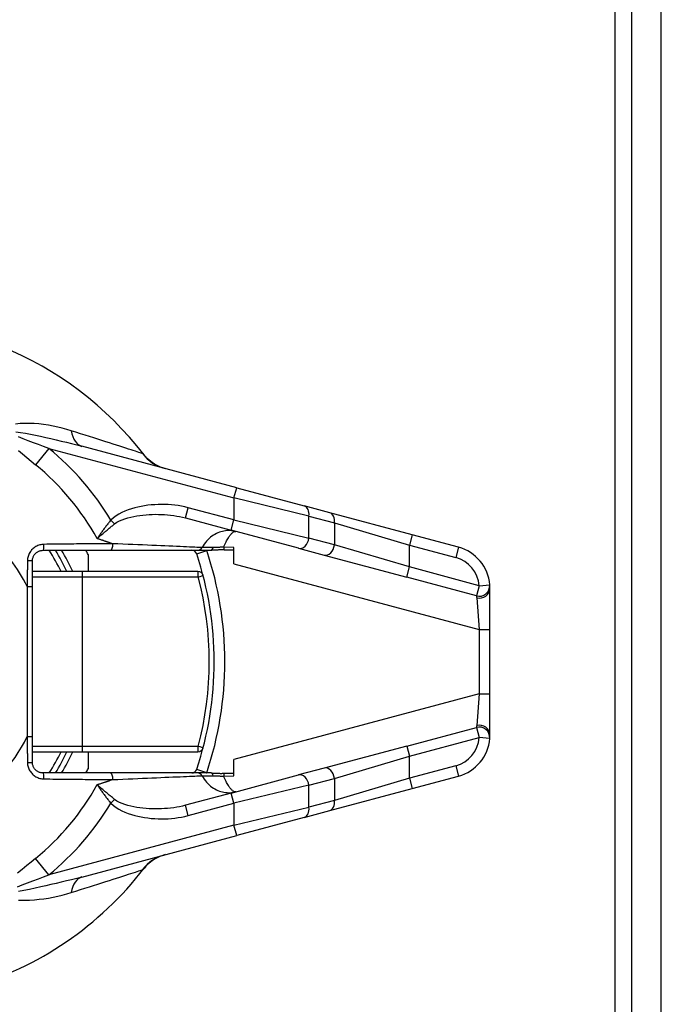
# Model space of a CAD drawing. Header units: inches. Extents: x 0 to 107, y -11 to 60.
# Tile 13 of 21: x 15.85 to 17.04, y 42.28 to 44.11. Entities that reach past the tile are written whole.
import ezdxf

# ---------------------------------------------------------------- set-up
doc = ezdxf.new("R2010")
doc.units = ezdxf.units.IN
doc.header["$MEASUREMENT"] = 0
doc.layers.add('Visible Edges(ANSI)', color=7, linetype='Continuous', lineweight=25)
doc.layers.add('Visible Tangent Edges(ANSI)', color=7, linetype='Continuous', lineweight=25)

msp = doc.modelspace()

# ---------------------------------------------------------------- linework, layer by layer
at = {"layer": 'Visible Edges(ANSI)'}
for p, q in [((16.989, 11.2925), (16.989, 47.0425)), ((17.044, 11.2925), (17.044, 47.0425)), ((16.2556, 43.2403), (15.9682, 43.3173)), ((16.2556, 43.2403), (16.3808, 43.2067)), ((16.4283, 43.194), (16.3808, 43.2067)), ((16.1605, 43.1842), (16.2454, 43.1615)), ((16.5814, 43.153), (16.4283, 43.194)), ((16.3706, 43.1279), (16.2454, 43.1615)), ((16.6673, 43.1299), (16.5814, 43.153)), ((16.2503, 43.099), (16.2503, 43.1293)), ((16.3706, 43.1279), (16.4181, 43.1152)), ((15.896, 43.1242), (16.0205, 43.1242)), ((15.9796, 43.1165), (15.9796, 43.0848)), ((16.0205, 43.1242), (16.183, 43.1242)), ((16.183, 43.1242), (16.2083, 43.1242)), ((16.4181, 43.1152), (16.5712, 43.0742)), ((15.8763, 43.0568), (15.8763, 43.1045)), ((15.969, 43.0848), (15.8763, 43.0848)), ((16.1837, 43.0848), (15.969, 43.0848)), ((15.8763, 42.7782), (15.8763, 43.0568)), ((16.7257, 42.9769), (16.7257, 43.0539)), ((16.7257, 42.858), (16.7257, 42.9769)), ((16.7257, 42.781), (16.7257, 42.858)), ((15.8763, 42.7304), (15.8763, 42.7782)), ((16.5712, 42.7607), (16.4181, 42.7197)), ((15.8763, 42.7501), (15.969, 42.7501)), ((15.969, 42.7501), (16.1837, 42.7501)), ((15.9796, 42.7501), (15.9796, 42.7184)), ((16.2503, 42.7056), (16.2503, 42.7359)), ((16.0205, 42.7108), (15.896, 42.7108)), ((16.183, 42.7108), (16.0205, 42.7108)), ((16.2083, 42.7108), (16.183, 42.7108)), ((16.2454, 42.6734), (16.3706, 42.707)), ((16.4181, 42.7197), (16.3706, 42.707)), ((16.5814, 42.6819), (16.6673, 42.705)), ((16.2454, 42.6734), (16.1605, 42.6507)), ((16.4283, 42.6409), (16.5814, 42.6819)), ((16.3808, 42.6282), (16.4283, 42.6409)), ((16.3808, 42.6282), (16.2556, 42.5946)), ((15.9682, 42.5176), (16.2556, 42.5946))]:
    msp.add_line(p, q, dxfattribs=at)
at = {"layer": 'Visible Edges(ANSI)', "flags": 128}
for points in [[(16.1227, 43.2759), (16.1143, 43.2787), (16.1077, 43.2816), (16.1027, 43.2844), (16.0987, 43.287), (16.0931, 43.2913), (16.0895, 43.2945), (16.0871, 43.297), (16.0854, 43.2989), (16.0835, 43.3012)], [(15.8763, 43.1045), (15.8763, 43.1058), (15.8765, 43.1071), (15.8767, 43.1083), (15.877, 43.1096), (15.8774, 43.1109), (15.8778, 43.1121), (15.8784, 43.1132), (15.879, 43.1144), (15.8797, 43.1155), (15.8804, 43.1165), (15.8812, 43.1175), (15.8821, 43.1184), (15.8831, 43.1193), (15.8841, 43.1201), (15.8851, 43.1209), (15.8862, 43.1215), (15.8873, 43.1221), (15.8885, 43.1227), (15.8897, 43.1231), (15.8909, 43.1235), (15.8922, 43.1238), (15.8934, 43.124), (15.8947, 43.1241), (15.896, 43.1242)], [(16.2321, 43.1248), (16.2311, 43.1248), (16.23, 43.1248), (16.229, 43.1249), (16.2279, 43.1249), (16.2269, 43.1249), (16.2258, 43.1249), (16.2248, 43.1249), (16.2237, 43.1248), (16.2227, 43.1248), (16.2216, 43.1248), (16.2206, 43.1247), (16.2196, 43.1247), (16.2186, 43.1246), (16.2176, 43.1246), (16.2167, 43.1245), (16.2157, 43.1244), (16.2148, 43.1244), (16.2138, 43.1243), (16.2129, 43.1243), (16.212, 43.1242), (16.2111, 43.1242), (16.2101, 43.1242), (16.2092, 43.1242), (16.2083, 43.1242)], [(16.2503, 43.1242), (16.2496, 43.1242), (16.2488, 43.1242), (16.2481, 43.1242), (16.2473, 43.1243), (16.2466, 43.1243), (16.2458, 43.1243), (16.2451, 43.1243), (16.2443, 43.1243), (16.2436, 43.1243), (16.2428, 43.1244), (16.2421, 43.1244), (16.2413, 43.1244), (16.2406, 43.1244), (16.2398, 43.1245), (16.239, 43.1245), (16.2383, 43.1245), (16.2375, 43.1245), (16.2367, 43.1246), (16.236, 43.1246), (16.2352, 43.1246), (16.2344, 43.1247), (16.2337, 43.1247), (16.2329, 43.1247), (16.2321, 43.1248)], [(16.7257, 43.0539), (16.7257, 43.0544), (16.7257, 43.0548), (16.7257, 43.0553), (16.7257, 43.0557), (16.7257, 43.0561), (16.7257, 43.0565), (16.7257, 43.0569), (16.7256, 43.0572), (16.7256, 43.0576), (16.7256, 43.0579), (16.7256, 43.0582), (16.7256, 43.0584), (16.7256, 43.0587), (16.7255, 43.0589), (16.7255, 43.0591), (16.7255, 43.0593), (16.7255, 43.0595), (16.7255, 43.0596), (16.7255, 43.0597), (16.7255, 43.0598), (16.7255, 43.0599), (16.7255, 43.06), (16.7255, 43.06), (16.7255, 43.06)], [(16.7255, 42.7749), (16.7255, 42.7749), (16.7255, 42.7749), (16.7255, 42.775), (16.7255, 42.7751), (16.7255, 42.7752), (16.7255, 42.7753), (16.7255, 42.7754), (16.7255, 42.7756), (16.7255, 42.7758), (16.7255, 42.776), (16.7256, 42.7762), (16.7256, 42.7765), (16.7256, 42.7767), (16.7256, 42.777), (16.7256, 42.7773), (16.7256, 42.7777), (16.7256, 42.778), (16.7257, 42.7784), (16.7257, 42.7788), (16.7257, 42.7792), (16.7257, 42.7796), (16.7257, 42.7801), (16.7257, 42.7805), (16.7257, 42.781)], [(15.896, 42.7108), (15.8947, 42.7108), (15.8934, 42.7109), (15.8922, 42.7111), (15.8909, 42.7114), (15.8897, 42.7118), (15.8885, 42.7122), (15.8873, 42.7128), (15.8862, 42.7134), (15.8851, 42.714), (15.8841, 42.7148), (15.8831, 42.7156), (15.8821, 42.7165), (15.8812, 42.7174), (15.8804, 42.7184), (15.8797, 42.7194), (15.879, 42.7205), (15.8784, 42.7217), (15.8778, 42.7229), (15.8774, 42.7241), (15.877, 42.7253), (15.8767, 42.7266), (15.8765, 42.7279), (15.8763, 42.7292), (15.8763, 42.7304)], [(16.2083, 42.7108), (16.2093, 42.7108), (16.2102, 42.7107), (16.2112, 42.7107), (16.2121, 42.7107), (16.2131, 42.7106), (16.214, 42.7106), (16.2149, 42.7105), (16.2158, 42.7105), (16.2167, 42.7104), (16.2177, 42.7104), (16.2187, 42.7103), (16.2197, 42.7102), (16.2208, 42.7102), (16.2218, 42.7101), (16.2229, 42.7101), (16.2239, 42.7101), (16.2249, 42.71), (16.2259, 42.71), (16.227, 42.71), (16.228, 42.71), (16.229, 42.7101), (16.2301, 42.7101), (16.2311, 42.7101), (16.2321, 42.7102)], [(16.2321, 42.7102), (16.2329, 42.7102), (16.2337, 42.7102), (16.2344, 42.7103), (16.2352, 42.7103), (16.2359, 42.7103), (16.2367, 42.7104), (16.2375, 42.7104), (16.2382, 42.7104), (16.239, 42.7104), (16.2397, 42.7105), (16.2405, 42.7105), (16.2413, 42.7105), (16.242, 42.7105), (16.2428, 42.7106), (16.2435, 42.7106), (16.2443, 42.7106), (16.245, 42.7106), (16.2458, 42.7106), (16.2466, 42.7106), (16.2473, 42.7107), (16.2481, 42.7107), (16.2488, 42.7107), (16.2496, 42.7107), (16.2503, 42.7107)], [(16.1227, 42.559), (16.1143, 42.5563), (16.1077, 42.5533), (16.1027, 42.5505), (16.0987, 42.5479), (16.0931, 42.5436), (16.0895, 42.5404), (16.0871, 42.5379), (16.0854, 42.5361), (16.0835, 42.5337)]]:
    msp.add_lwpolyline(points, dxfattribs=at)
at = {"layer": 'Visible Edges(ANSI)'}
for centre, radius, start, end in [((15.584, 42.9175), 0.6299, 37.5315, 159.6397), ((16.647, 43.0539), 0.0787, 4.4712, 75), ((15.584, 42.9175), 0.3937, 25.1507, 31.6682), ((15.584, 42.9175), 0.4429, 26.7049, 27.8181), ((16.172, 43.1143), 0.00984, 18.5094, 90), ((15.584, 42.9175), 0.6299, 341.4906, 18.5094), ((16.1837, 43.0749), 0.00984, 14.7125, 90), ((16.647, 42.781), 0.0787, 285, 355.5288), ((15.584, 42.9175), 0.3937, 328.3318, 334.8493), ((16.1837, 42.76), 0.00984, 270, 345.2875), ((15.584, 42.9175), 0.4429, 332.1819, 333.2951), ((16.172, 42.7206), 0.00984, 270, 341.4906), ((15.584, 42.9175), 0.6299, 286.1276, 322.4685)]:
    msp.add_arc(centre, radius, start, end, dxfattribs=at)
at = {"layer": 'Visible Tangent Edges(ANSI)'}
for p, q in [((16.958, 11.1675), (16.958, 47.1675)), ((15.9067, 43.3134), (15.882, 43.283)), ((15.9067, 43.3134), (16.2505, 43.2213)), ((16.2505, 43.2213), (16.2556, 43.2403)), ((16.3897, 43.1877), (16.2505, 43.2213)), ((16.2505, 43.2213), (16.2505, 43.1805)), ((16.1605, 43.1842), (16.1656, 43.2032)), ((16.2505, 43.1805), (16.1656, 43.2032)), ((16.029, 43.1732), (16.0221, 43.1801)), ((16.2454, 43.1615), (16.2505, 43.1805)), ((16.2505, 43.1805), (16.3897, 43.1469)), ((16.3897, 43.1877), (16.4371, 43.175)), ((16.3897, 43.1469), (16.3897, 43.1877)), ((16.4371, 43.175), (16.5763, 43.134)), ((16.4371, 43.175), (16.4371, 43.1342)), ((16.4371, 43.1342), (16.3897, 43.1469)), ((16.5814, 43.153), (16.5763, 43.134)), ((16.2503, 43.1293), (16.2315, 43.13)), ((16.5763, 43.0932), (16.4371, 43.1342)), ((16.5763, 43.134), (16.6622, 43.1109)), ((16.5763, 43.0932), (16.5763, 43.134)), ((16.6673, 43.1299), (16.6622, 43.1109)), ((16.1813, 43.1174), (16.2, 43.1237)), ((16.2503, 43.099), (16.706, 42.9769)), ((16.5712, 43.0742), (16.5763, 43.0932)), ((16.7058, 43.0585), (16.5763, 43.0932)), ((15.8763, 43.0749), (15.9696, 43.0749)), ((15.9696, 43.0749), (16.1842, 43.0749)), ((15.9696, 42.76), (15.9696, 43.0749)), ((16.7007, 43.0395), (16.5712, 43.0742)), ((15.8664, 43.0568), (15.8763, 43.0568)), ((15.8664, 43.0568), (15.8664, 42.7782)), ((16.7058, 43.0585), (16.7007, 43.0395)), ((16.7058, 43.0585), (16.7255, 43.06)), ((16.7012, 43.0359), (16.706, 42.9769)), ((16.706, 42.9769), (16.706, 42.858)), ((16.706, 42.9769), (16.7257, 42.9769)), ((16.706, 42.858), (16.2503, 42.7359)), ((16.706, 42.858), (16.7012, 42.799)), ((16.706, 42.858), (16.7257, 42.858)), ((15.8664, 42.7782), (15.8763, 42.7782)), ((16.5712, 42.7607), (16.7007, 42.7954)), ((16.7007, 42.7954), (16.7058, 42.7764)), ((15.9696, 42.76), (15.8763, 42.76)), ((16.1842, 42.76), (15.9696, 42.76)), ((16.5712, 42.7607), (16.5763, 42.7417)), ((16.5763, 42.7417), (16.7058, 42.7764)), ((16.7255, 42.7749), (16.7058, 42.7764)), ((16.4371, 42.7007), (16.5763, 42.7417)), ((16.5763, 42.701), (16.5763, 42.7417)), ((16.6622, 42.724), (16.5763, 42.701)), ((16.6622, 42.724), (16.6673, 42.705)), ((16.2, 42.7112), (16.1813, 42.7175)), ((16.2315, 42.7049), (16.2503, 42.7056)), ((16.3897, 42.688), (16.2505, 42.6544)), ((16.3897, 42.688), (16.4371, 42.7007)), ((16.3897, 42.6472), (16.3897, 42.688)), ((16.5763, 42.701), (16.4371, 42.6599)), ((16.4371, 42.7007), (16.4371, 42.6599)), ((16.5763, 42.701), (16.5814, 42.6819)), ((16.2505, 42.6544), (16.2454, 42.6734)), ((16.0221, 42.6548), (16.029, 42.6617)), ((16.1656, 42.6317), (16.1605, 42.6507)), ((16.1656, 42.6317), (16.2505, 42.6544)), ((16.2505, 42.6544), (16.2505, 42.6136)), ((16.4371, 42.6599), (16.3897, 42.6472)), ((16.2505, 42.6136), (16.3897, 42.6472)), ((16.2505, 42.6136), (15.9067, 42.5215)), ((16.2556, 42.5946), (16.2505, 42.6136)), ((15.9067, 42.5215), (15.882, 42.5519))]:
    msp.add_line(p, q, dxfattribs=at)
at = {"layer": 'Visible Tangent Edges(ANSI)', "flags": 128}
for points in [[(15.9485, 43.3462), (15.9401, 43.3487), (15.9317, 43.3509), (15.9232, 43.353), (15.9146, 43.3548), (15.9059, 43.3563), (15.8972, 43.3577), (15.8885, 43.3587), (15.8798, 43.3595), (15.8711, 43.3599), (15.8624, 43.3599), (15.8537, 43.3595), (15.8447, 43.3583)], [(16.081, 43.3037), (16.0799, 43.304), (16.0783, 43.3046), (16.0763, 43.3052), (16.0738, 43.306), (16.0708, 43.307), (16.0674, 43.3081), (16.0636, 43.3093), (16.0594, 43.3107), (16.0548, 43.3121), (16.0498, 43.3138), (16.0444, 43.3155), (16.0387, 43.3173), (16.0327, 43.3193), (16.0263, 43.3213), (16.0196, 43.3235), (16.0127, 43.3257), (16.0054, 43.328), (15.9979, 43.3304), (15.9902, 43.3329), (15.9822, 43.3354), (15.974, 43.338), (15.9657, 43.3407), (15.9571, 43.3434), (15.9485, 43.3462)], [(15.8457, 43.344), (15.8543, 43.3429), (15.8637, 43.3414), (15.8728, 43.3397), (15.8821, 43.3378), (15.8915, 43.3359), (15.901, 43.3338), (15.9106, 43.3316), (15.9202, 43.3294), (15.9298, 43.3271), (15.9395, 43.3247), (15.9491, 43.3223), (15.9587, 43.3198), (15.9682, 43.3173)], [(15.9067, 43.3134), (15.8971, 43.3169), (15.8876, 43.3205), (15.8781, 43.324), (15.8687, 43.3276), (15.8593, 43.3313), (15.8507, 43.3348)], [(15.8504, 43.3098), (15.8582, 43.303), (15.866, 43.2962), (15.874, 43.2896), (15.882, 43.283)], [(16.0835, 43.3012), (16.0834, 43.3014), (16.0832, 43.3016), (16.0831, 43.3017), (16.083, 43.3019), (16.0828, 43.302), (16.0827, 43.3022), (16.0826, 43.3023), (16.0825, 43.3025), (16.0824, 43.3026), (16.0822, 43.3027), (16.0821, 43.3028), (16.082, 43.3029), (16.0819, 43.303), (16.0818, 43.3031), (16.0817, 43.3032), (16.0816, 43.3033), (16.0815, 43.3034), (16.0815, 43.3034), (16.0814, 43.3035), (16.0813, 43.3036), (16.0812, 43.3036), (16.0811, 43.3036), (16.0811, 43.3037), (16.081, 43.3037)], [(16.1656, 43.2032), (16.1596, 43.2047), (16.1534, 43.206), (16.1472, 43.2071), (16.141, 43.208), (16.1347, 43.2086), (16.1284, 43.2091), (16.1221, 43.2093), (16.1158, 43.2094), (16.1095, 43.2092), (16.1033, 43.2089), (16.097, 43.2084), (16.0908, 43.2077), (16.0846, 43.2068), (16.0784, 43.2057), (16.0723, 43.2043), (16.0662, 43.2028), (16.0601, 43.2011), (16.0541, 43.1991), (16.0482, 43.1968), (16.0424, 43.1943), (16.0369, 43.1914), (16.0316, 43.188), (16.0267, 43.1843), (16.0221, 43.1801)], [(16.0221, 43.1801), (16.0209, 43.1787), (16.0197, 43.1773), (16.0185, 43.1759), (16.0174, 43.1745), (16.0162, 43.1731), (16.0151, 43.1717), (16.0139, 43.1702), (16.0128, 43.1688), (16.0117, 43.1673), (16.0106, 43.1659), (16.0095, 43.1645), (16.0084, 43.163), (16.0074, 43.1616), (16.0063, 43.1601), (16.0053, 43.1587), (16.0043, 43.1573), (16.0033, 43.1558), (16.0023, 43.1544), (16.0013, 43.1529), (16.0003, 43.1515), (15.9994, 43.1501), (15.9984, 43.1487), (15.9975, 43.1473), (15.9966, 43.1459)], [(16.029, 43.1732), (16.0332, 43.1762), (16.0378, 43.1788), (16.0427, 43.181), (16.0479, 43.1829), (16.0533, 43.1846), (16.0588, 43.186), (16.0645, 43.1871), (16.0702, 43.1881), (16.0758, 43.189), (16.0815, 43.1897), (16.0873, 43.1902), (16.093, 43.1906), (16.0987, 43.1909), (16.1045, 43.191), (16.1102, 43.1909), (16.116, 43.1908), (16.1217, 43.1905), (16.1274, 43.19), (16.133, 43.1894), (16.1386, 43.1887), (16.1442, 43.1878), (16.1497, 43.1868), (16.1552, 43.1856), (16.1605, 43.1842)], [(15.9966, 43.1459), (15.9978, 43.147), (15.9991, 43.1481), (16.0003, 43.1492), (16.0016, 43.1503), (16.0029, 43.1514), (16.0042, 43.1526), (16.0055, 43.1537), (16.0068, 43.1548), (16.0081, 43.156), (16.0095, 43.1571), (16.0108, 43.1583), (16.0122, 43.1594), (16.0135, 43.1606), (16.0149, 43.1617), (16.0163, 43.1629), (16.0177, 43.1641), (16.0191, 43.1652), (16.0205, 43.1664), (16.0219, 43.1675), (16.0233, 43.1687), (16.0247, 43.1698), (16.0262, 43.171), (16.0276, 43.1721), (16.029, 43.1732)], [(16.0198, 43.1383), (16.0188, 43.1386), (16.0179, 43.1389), (16.0169, 43.1392), (16.016, 43.1396), (16.015, 43.1399), (16.014, 43.1402), (16.0131, 43.1405), (16.0121, 43.1408), (16.0112, 43.1411), (16.0102, 43.1414), (16.0092, 43.1418), (16.0083, 43.1421), (16.0073, 43.1424), (16.0063, 43.1427), (16.0054, 43.143), (16.0044, 43.1433), (16.0034, 43.1437), (16.0024, 43.144), (16.0015, 43.1443), (16.0005, 43.1446), (15.9995, 43.1449), (15.9985, 43.1453), (15.9976, 43.1456), (15.9966, 43.1459)], [(16.2539, 43.1592), (16.2513, 43.1598), (16.2486, 43.1603), (16.2459, 43.1606), (16.2431, 43.1608), (16.2403, 43.1609), (16.2376, 43.1607), (16.2347, 43.1604), (16.2319, 43.16), (16.2291, 43.1594), (16.2263, 43.1586), (16.2234, 43.1577), (16.2206, 43.1566), (16.2178, 43.1553), (16.215, 43.1538), (16.2123, 43.1522), (16.2096, 43.1504), (16.207, 43.1484), (16.2045, 43.1462), (16.202, 43.1439), (16.1996, 43.1413), (16.1974, 43.1386), (16.1952, 43.1356), (16.1932, 43.1326), (16.1914, 43.1293)], [(16.2315, 43.13), (16.2325, 43.1326), (16.2336, 43.1351), (16.2347, 43.1374), (16.2358, 43.1397), (16.2369, 43.1418), (16.238, 43.1438), (16.239, 43.1456), (16.2401, 43.1474), (16.2411, 43.149), (16.2421, 43.1505), (16.2431, 43.1519), (16.2441, 43.1532), (16.2451, 43.1543), (16.246, 43.1553), (16.2469, 43.1562), (16.2478, 43.157), (16.2487, 43.1577), (16.2495, 43.1582), (16.2503, 43.1587), (16.2511, 43.159), (16.2519, 43.1592), (16.2526, 43.1593), (16.2533, 43.1593), (16.2539, 43.1592)], [(15.8977, 43.1352), (15.8957, 43.1351), (15.8938, 43.1349), (15.8918, 43.1345), (15.8899, 43.1341), (15.888, 43.1335), (15.8862, 43.1328), (15.8844, 43.132), (15.8826, 43.131), (15.8809, 43.13), (15.8793, 43.1288), (15.8778, 43.1276), (15.8763, 43.1262), (15.8749, 43.1248), (15.8737, 43.1233), (15.8725, 43.1217), (15.8714, 43.12), (15.8704, 43.1183), (15.8696, 43.1165), (15.8689, 43.1146), (15.8682, 43.1127), (15.8678, 43.1108), (15.8674, 43.1088), (15.8672, 43.1069), (15.8671, 43.1049)], [(16.0254, 43.1365), (16.0206, 43.1364), (16.0156, 43.1364), (16.0106, 43.1363), (16.0056, 43.1363), (16.0005, 43.1363), (15.9954, 43.1362), (15.9902, 43.1362), (15.985, 43.1361), (15.9798, 43.1361), (15.9745, 43.136), (15.9691, 43.136), (15.9638, 43.1359), (15.9584, 43.1359), (15.953, 43.1358), (15.9475, 43.1357), (15.942, 43.1357), (15.9365, 43.1356), (15.931, 43.1356), (15.9255, 43.1355), (15.92, 43.1354), (15.9144, 43.1354), (15.9088, 43.1353), (15.9033, 43.1353), (15.8977, 43.1352)], [(16.0198, 43.1383), (16.02, 43.1382), (16.0202, 43.1382), (16.0205, 43.1381), (16.0207, 43.138), (16.021, 43.1379), (16.0212, 43.1378), (16.0214, 43.1378), (16.0217, 43.1377), (16.0219, 43.1376), (16.0221, 43.1375), (16.0224, 43.1375), (16.0226, 43.1374), (16.0228, 43.1373), (16.0231, 43.1372), (16.0233, 43.1372), (16.0236, 43.1371), (16.0238, 43.137), (16.024, 43.1369), (16.0243, 43.1368), (16.0245, 43.1368), (16.0247, 43.1367), (16.025, 43.1366), (16.0252, 43.1365), (16.0254, 43.1365)], [(16.1914, 43.1293), (16.1887, 43.1294), (16.1854, 43.1296), (16.1817, 43.1297), (16.1776, 43.1299), (16.173, 43.1301), (16.1679, 43.1303), (16.1625, 43.1305), (16.1567, 43.1308), (16.1505, 43.131), (16.1439, 43.1313), (16.137, 43.1316), (16.1298, 43.1319), (16.1224, 43.1323), (16.1146, 43.1326), (16.1066, 43.1329), (16.0983, 43.1333), (16.0898, 43.1337), (16.081, 43.1341), (16.0721, 43.1344), (16.063, 43.1348), (16.0538, 43.1352), (16.0444, 43.1356), (16.035, 43.1361), (16.0254, 43.1365)], [(16.2118, 43.1295), (16.2105, 43.1295), (16.2093, 43.1294), (16.2081, 43.1294), (16.2069, 43.1294), (16.2057, 43.1294), (16.2046, 43.1294), (16.2035, 43.1294), (16.2025, 43.1293), (16.2015, 43.1293), (16.2005, 43.1293), (16.1995, 43.1293), (16.1986, 43.1293), (16.1978, 43.1293), (16.1969, 43.1293), (16.1962, 43.1293), (16.1954, 43.1293), (16.1948, 43.1293), (16.1941, 43.1293), (16.1936, 43.1293), (16.193, 43.1293), (16.1925, 43.1293), (16.1921, 43.1293), (16.1917, 43.1293), (16.1914, 43.1293)], [(16.2315, 43.13), (16.2306, 43.1299), (16.2298, 43.1299), (16.2289, 43.1299), (16.2281, 43.1299), (16.2273, 43.1298), (16.2264, 43.1298), (16.2256, 43.1298), (16.2248, 43.1298), (16.2239, 43.1297), (16.2231, 43.1297), (16.2223, 43.1297), (16.2214, 43.1297), (16.2206, 43.1297), (16.2198, 43.1296), (16.2189, 43.1296), (16.2181, 43.1296), (16.2173, 43.1296), (16.2165, 43.1296), (16.2157, 43.1296), (16.2149, 43.1295), (16.2141, 43.1295), (16.2133, 43.1295), (16.2126, 43.1295), (16.2118, 43.1295)], [(15.8671, 43.1049), (15.8671, 43.1029), (15.867, 43.1009), (15.867, 43.0989), (15.867, 43.0969), (15.867, 43.0948), (15.8669, 43.0928), (15.8669, 43.0908), (15.8669, 43.0888), (15.8668, 43.0868), (15.8668, 43.0848), (15.8668, 43.0828), (15.8668, 43.0808), (15.8667, 43.0788), (15.8667, 43.0768), (15.8667, 43.0748), (15.8667, 43.0728), (15.8666, 43.0708), (15.8666, 43.0688), (15.8666, 43.0668), (15.8666, 43.0648), (15.8665, 43.0628), (15.8665, 43.0608), (15.8665, 43.0588), (15.8664, 43.0568)], [(16.7007, 43.0395), (16.7007, 43.0395), (16.7007, 43.0395), (16.7008, 43.0394), (16.7008, 43.0394), (16.7008, 43.0393), (16.7008, 43.0392), (16.7008, 43.0392), (16.7008, 43.0391), (16.7008, 43.039), (16.7009, 43.0388), (16.7009, 43.0387), (16.7009, 43.0386), (16.7009, 43.0384), (16.701, 43.0382), (16.701, 43.0381), (16.701, 43.0379), (16.701, 43.0377), (16.7011, 43.0375), (16.7011, 43.0372), (16.7011, 43.037), (16.7011, 43.0367), (16.7012, 43.0365), (16.7012, 43.0362), (16.7012, 43.0359)], [(16.7012, 42.799), (16.7012, 42.7987), (16.7012, 42.7984), (16.7011, 42.7982), (16.7011, 42.7979), (16.7011, 42.7977), (16.7011, 42.7975), (16.701, 42.7972), (16.701, 42.797), (16.701, 42.7969), (16.701, 42.7967), (16.7009, 42.7965), (16.7009, 42.7964), (16.7009, 42.7962), (16.7009, 42.7961), (16.7008, 42.796), (16.7008, 42.7958), (16.7008, 42.7958), (16.7008, 42.7957), (16.7008, 42.7956), (16.7008, 42.7955), (16.7008, 42.7955), (16.7007, 42.7955), (16.7007, 42.7954), (16.7007, 42.7954)], [(15.8664, 42.7782), (15.8665, 42.7762), (15.8665, 42.7742), (15.8665, 42.7722), (15.8666, 42.7701), (15.8666, 42.7681), (15.8666, 42.7661), (15.8666, 42.7641), (15.8667, 42.7621), (15.8667, 42.7601), (15.8667, 42.7581), (15.8667, 42.7561), (15.8668, 42.7541), (15.8668, 42.7521), (15.8668, 42.7501), (15.8668, 42.7481), (15.8669, 42.7461), (15.8669, 42.7441), (15.8669, 42.7421), (15.867, 42.7401), (15.867, 42.7381), (15.867, 42.7361), (15.867, 42.734), (15.8671, 42.732), (15.8671, 42.73)], [(15.8671, 42.73), (15.8672, 42.7281), (15.8674, 42.7261), (15.8678, 42.7241), (15.8683, 42.7222), (15.8689, 42.7203), (15.8696, 42.7185), (15.8704, 42.7167), (15.8714, 42.7149), (15.8725, 42.7132), (15.8737, 42.7116), (15.875, 42.7101), (15.8763, 42.7087), (15.8778, 42.7073), (15.8793, 42.7061), (15.8809, 42.7049), (15.8826, 42.7039), (15.8844, 42.7029), (15.8862, 42.7021), (15.888, 42.7014), (15.8899, 42.7008), (15.8918, 42.7004), (15.8938, 42.7), (15.8957, 42.6998), (15.8977, 42.6997)], [(16.0254, 42.6985), (16.035, 42.6989), (16.0444, 42.6993), (16.0538, 42.6997), (16.063, 42.7001), (16.0721, 42.7005), (16.081, 42.7009), (16.0898, 42.7012), (16.0983, 42.7016), (16.1065, 42.702), (16.1146, 42.7023), (16.1223, 42.7027), (16.1298, 42.703), (16.137, 42.7033), (16.1439, 42.7036), (16.1504, 42.7039), (16.1567, 42.7041), (16.1625, 42.7044), (16.1679, 42.7046), (16.173, 42.7048), (16.1776, 42.705), (16.1817, 42.7052), (16.1854, 42.7054), (16.1887, 42.7055), (16.1914, 42.7056)], [(16.1914, 42.7056), (16.1917, 42.7056), (16.1921, 42.7056), (16.1925, 42.7056), (16.193, 42.7056), (16.1936, 42.7056), (16.1941, 42.7056), (16.1948, 42.7056), (16.1954, 42.7056), (16.1962, 42.7056), (16.1969, 42.7056), (16.1978, 42.7056), (16.1986, 42.7056), (16.1995, 42.7056), (16.2005, 42.7056), (16.2015, 42.7056), (16.2025, 42.7056), (16.2035, 42.7056), (16.2046, 42.7055), (16.2057, 42.7055), (16.2069, 42.7055), (16.2081, 42.7055), (16.2093, 42.7055), (16.2105, 42.7055), (16.2118, 42.7054)], [(16.1914, 42.7056), (16.1932, 42.7024), (16.1952, 42.6993), (16.1974, 42.6964), (16.1996, 42.6936), (16.202, 42.6911), (16.2045, 42.6887), (16.207, 42.6865), (16.2096, 42.6845), (16.2123, 42.6827), (16.215, 42.6811), (16.2178, 42.6796), (16.2206, 42.6783), (16.2234, 42.6772), (16.2263, 42.6763), (16.2291, 42.6755), (16.2319, 42.6749), (16.2347, 42.6745), (16.2376, 42.6742), (16.2403, 42.6741), (16.2431, 42.6741), (16.2459, 42.6743), (16.2486, 42.6746), (16.2513, 42.6751), (16.2539, 42.6757)], [(16.2118, 42.7054), (16.2126, 42.7054), (16.2133, 42.7054), (16.2141, 42.7054), (16.2149, 42.7054), (16.2157, 42.7054), (16.2165, 42.7053), (16.2173, 42.7053), (16.2181, 42.7053), (16.2189, 42.7053), (16.2198, 42.7053), (16.2206, 42.7053), (16.2214, 42.7052), (16.2223, 42.7052), (16.2231, 42.7052), (16.2239, 42.7052), (16.2248, 42.7051), (16.2256, 42.7051), (16.2264, 42.7051), (16.2273, 42.7051), (16.2281, 42.7051), (16.2289, 42.705), (16.2298, 42.705), (16.2306, 42.705), (16.2315, 42.7049)], [(16.2539, 42.6757), (16.2533, 42.6756), (16.2526, 42.6756), (16.2519, 42.6757), (16.2511, 42.6759), (16.2503, 42.6762), (16.2495, 42.6767), (16.2487, 42.6772), (16.2478, 42.6779), (16.2469, 42.6787), (16.246, 42.6796), (16.2451, 42.6806), (16.2441, 42.6818), (16.2431, 42.683), (16.2421, 42.6844), (16.2411, 42.6859), (16.2401, 42.6875), (16.239, 42.6893), (16.238, 42.6911), (16.2369, 42.6931), (16.2358, 42.6952), (16.2347, 42.6975), (16.2336, 42.6998), (16.2325, 42.7023), (16.2315, 42.7049)], [(15.8977, 42.6997), (15.9033, 42.6997), (15.9088, 42.6996), (15.9144, 42.6995), (15.92, 42.6995), (15.9255, 42.6994), (15.931, 42.6993), (15.9365, 42.6993), (15.942, 42.6992), (15.9475, 42.6992), (15.953, 42.6991), (15.9584, 42.6991), (15.9638, 42.699), (15.9691, 42.699), (15.9745, 42.6989), (15.9798, 42.6988), (15.985, 42.6988), (15.9902, 42.6988), (15.9954, 42.6987), (16.0005, 42.6987), (16.0056, 42.6986), (16.0106, 42.6986), (16.0156, 42.6985), (16.0206, 42.6985), (16.0254, 42.6985)], [(15.9966, 42.689), (15.9976, 42.6893), (15.9985, 42.6897), (15.9995, 42.69), (16.0005, 42.6903), (16.0015, 42.6906), (16.0024, 42.6909), (16.0034, 42.6913), (16.0044, 42.6916), (16.0054, 42.6919), (16.0063, 42.6922), (16.0073, 42.6925), (16.0083, 42.6928), (16.0092, 42.6932), (16.0102, 42.6935), (16.0112, 42.6938), (16.0121, 42.6941), (16.0131, 42.6944), (16.014, 42.6947), (16.015, 42.695), (16.016, 42.6954), (16.0169, 42.6957), (16.0179, 42.696), (16.0188, 42.6963), (16.0198, 42.6966)], [(16.029, 42.6617), (16.0276, 42.6628), (16.0262, 42.6639), (16.0247, 42.6651), (16.0233, 42.6662), (16.0219, 42.6674), (16.0205, 42.6685), (16.0191, 42.6697), (16.0177, 42.6709), (16.0163, 42.672), (16.0149, 42.6732), (16.0135, 42.6743), (16.0122, 42.6755), (16.0108, 42.6766), (16.0095, 42.6778), (16.0081, 42.6789), (16.0068, 42.6801), (16.0055, 42.6812), (16.0042, 42.6824), (16.0029, 42.6835), (16.0016, 42.6846), (16.0003, 42.6857), (15.9991, 42.6868), (15.9978, 42.6879), (15.9966, 42.689)], [(15.9966, 42.689), (15.9975, 42.6876), (15.9984, 42.6862), (15.9994, 42.6848), (16.0003, 42.6834), (16.0013, 42.682), (16.0023, 42.6805), (16.0033, 42.6791), (16.0043, 42.6777), (16.0053, 42.6762), (16.0063, 42.6748), (16.0074, 42.6733), (16.0084, 42.6719), (16.0095, 42.6705), (16.0106, 42.669), (16.0117, 42.6676), (16.0128, 42.6661), (16.0139, 42.6647), (16.0151, 42.6633), (16.0162, 42.6618), (16.0174, 42.6604), (16.0185, 42.659), (16.0197, 42.6576), (16.0209, 42.6562), (16.0221, 42.6548)], [(16.0254, 42.6985), (16.0252, 42.6984), (16.025, 42.6983), (16.0247, 42.6982), (16.0245, 42.6981), (16.0243, 42.6981), (16.024, 42.698), (16.0238, 42.6979), (16.0236, 42.6978), (16.0233, 42.6978), (16.0231, 42.6977), (16.0228, 42.6976), (16.0226, 42.6975), (16.0224, 42.6975), (16.0221, 42.6974), (16.0219, 42.6973), (16.0217, 42.6972), (16.0214, 42.6971), (16.0212, 42.6971), (16.021, 42.697), (16.0207, 42.6969), (16.0205, 42.6968), (16.0202, 42.6968), (16.02, 42.6967), (16.0198, 42.6966)], [(16.0221, 42.6548), (16.0267, 42.6506), (16.0316, 42.6469), (16.0369, 42.6436), (16.0424, 42.6406), (16.0482, 42.6381), (16.0541, 42.6358), (16.0601, 42.6338), (16.0662, 42.6321), (16.0723, 42.6306), (16.0784, 42.6293), (16.0846, 42.6281), (16.0908, 42.6272), (16.097, 42.6265), (16.1033, 42.626), (16.1095, 42.6257), (16.1158, 42.6255), (16.1221, 42.6256), (16.1284, 42.6258), (16.1347, 42.6263), (16.141, 42.6269), (16.1472, 42.6278), (16.1534, 42.6289), (16.1596, 42.6302), (16.1656, 42.6317)], [(16.1605, 42.6507), (16.1552, 42.6493), (16.1497, 42.6482), (16.1442, 42.6471), (16.1386, 42.6462), (16.133, 42.6455), (16.1274, 42.6449), (16.1217, 42.6445), (16.116, 42.6442), (16.1102, 42.644), (16.1045, 42.6439), (16.0987, 42.6441), (16.093, 42.6443), (16.0873, 42.6447), (16.0815, 42.6452), (16.0758, 42.6459), (16.0702, 42.6468), (16.0645, 42.6478), (16.0588, 42.649), (16.0533, 42.6504), (16.0479, 42.652), (16.0427, 42.6539), (16.0378, 42.6561), (16.0332, 42.6587), (16.029, 42.6617)], [(15.882, 42.5519), (15.874, 42.5453), (15.866, 42.5387), (15.8575, 42.5318), (15.8489, 42.5248)], [(15.9485, 42.4888), (15.9571, 42.4915), (15.9656, 42.4942), (15.9739, 42.4968), (15.9821, 42.4994), (15.99, 42.502), (15.9977, 42.5044), (16.0052, 42.5068), (16.0124, 42.5091), (16.0194, 42.5114), (16.026, 42.5135), (16.0324, 42.5156), (16.0385, 42.5175), (16.0443, 42.5194), (16.0496, 42.5211), (16.0547, 42.5227), (16.0593, 42.5242), (16.0635, 42.5256), (16.0674, 42.5268), (16.0708, 42.5279), (16.0737, 42.5289), (16.0763, 42.5297), (16.0783, 42.5304), (16.0799, 42.5309), (16.081, 42.5312)], [(16.081, 42.5312), (16.0811, 42.5312), (16.0811, 42.5313), (16.0812, 42.5313), (16.0813, 42.5314), (16.0814, 42.5314), (16.0815, 42.5315), (16.0815, 42.5315), (16.0816, 42.5316), (16.0817, 42.5317), (16.0818, 42.5318), (16.0819, 42.5319), (16.082, 42.532), (16.0821, 42.5321), (16.0822, 42.5322), (16.0824, 42.5323), (16.0825, 42.5325), (16.0826, 42.5326), (16.0827, 42.5327), (16.0828, 42.5329), (16.083, 42.533), (16.0831, 42.5332), (16.0832, 42.5334), (16.0834, 42.5335), (16.0835, 42.5337)], [(15.8486, 42.4995), (15.8573, 42.5031), (15.8671, 42.5069), (15.8773, 42.5107), (15.8875, 42.5144), (15.8971, 42.518), (15.9067, 42.5215)], [(15.9682, 42.5176), (15.9587, 42.5151), (15.9491, 42.5126), (15.9395, 42.5102), (15.93, 42.5079), (15.9204, 42.5056), (15.9108, 42.5034), (15.9013, 42.5012), (15.8918, 42.4991), (15.8816, 42.4969), (15.8708, 42.4947), (15.8602, 42.4926), (15.8507, 42.4909)], [(15.8506, 42.4743), (15.8605, 42.4743), (15.8706, 42.4748), (15.88, 42.4755), (15.8887, 42.4763), (15.8974, 42.4773), (15.9061, 42.4786), (15.9147, 42.4802), (15.9232, 42.482), (15.9317, 42.484), (15.9401, 42.4863), (15.9485, 42.4888)]]:
    msp.add_lwpolyline(points, dxfattribs=at)
at = {"layer": 'Visible Tangent Edges(ANSI)'}
for centre, radius, start, end in [((15.584, 42.9175), 0.5108, 30.9402, 50.8129), ((15.584, 42.9175), 0.4716, 28.9712, 50.8129), ((15.584, 42.9175), 0.315, 26.2497, 47.5458), ((15.584, 42.9175), 0.3839, 25.8424, 32.579), ((15.584, 42.9175), 0.4035, 24.4963, 30.8102), ((16.172, 43.1143), 0.0295, 18.5094, 19.4712), ((15.584, 42.9175), 0.6496, 341.4906, 18.5094), ((16.647, 43.0539), 0.0591, 4.4712, 75), ((15.5845, 42.9175), 0.6201, 345.2875, 14.7125), ((16.7058, 43.0585), 0.0197, 255, 4.4712), ((15.584, 42.9175), 0.315, 206.0058, 333.7503), ((16.7058, 42.7764), 0.0197, 355.5288, 105), ((16.647, 42.781), 0.0591, 285, 355.5288), ((15.584, 42.9175), 0.3839, 327.421, 334.1576), ((15.584, 42.9175), 0.4035, 329.1898, 335.5037), ((16.172, 42.7206), 0.0295, 340.5288, 341.4906), ((15.584, 42.9175), 0.4716, 309.1871, 331.0288), ((15.584, 42.9175), 0.5108, 309.1871, 329.0598)]:
    msp.add_arc(centre, radius, start, end, dxfattribs=at)
for centre, major_axis, ratio, start_param, end_param in [((15.9886, 43.3933), (-0.0204, -0.0761), 0.479095, 5.502885, 6.283185), ((16.1431, 43.3519), (-0.0204, -0.0761), 0.996014, 5.63287, 6.283185), ((16.3757, 43.1877), (0.0051, 0.019), 0.694747, 4.896439, 6.283185), ((16.4232, 43.175), (0.0051, 0.019), 0.694747, 4.896439, 6.283185), ((16.3757, 43.1469), (-0.0051, -0.019), 0.694747, 0, 1.754846), ((15.896, 43.134), (0, -0.00984), 0.175836, 0, 1.692227), ((16.0205, 43.134), (0, -0.00984), 0.522562, 0, 1.824446), ((16.183, 43.134), (0, -0.00984), 0.975069, 0, 1.075411), ((16.2083, 43.134), (0, -0.00984), 0.39505, 0, 1.094555), ((16.2325, 43.134), (0, -0.00984), 0.120075, 5.133684, 5.931805), ((16.4232, 43.1342), (-0.0051, -0.019), 0.694747, 0, 1.754846), ((15.8664, 43.1045), (0.00984, 0), 0.043172, 0, 1.505676), ((15.969, 43.0749), (0, 0.00984), 0.052336, 4.712389, 6.283185), ((16.1837, 43.0749), (0, 0.00984), 0.052336, 4.712389, 6.283185), ((16.1837, 43.0749), (0.00952, 0.0025), 0.013309, 4.763031, 6.283185), ((16.706, 43.0539), (0.0197, 0), 0.940453, 4.465535, 6.283185), ((16.706, 42.781), (0.0197, 0), 0.940453, 0, 1.817651), ((15.969, 42.76), (0, -0.00984), 0.052336, 0, 1.570796), ((16.1837, 42.76), (0, -0.00984), 0.052336, 0, 1.570796), ((16.1837, 42.76), (0.00952, -0.0025), 0.013309, 0, 1.520155), ((15.8664, 42.7304), (0.00984, 0), 0.043172, 4.77751, 6.283185), ((15.896, 42.7009), (0, 0.00984), 0.175836, 4.590958, 6.283185), ((16.0205, 42.7009), (0, 0.00984), 0.522562, 4.458739, 6.283185), ((16.183, 42.7009), (0, 0.00984), 0.975069, 5.207774, 6.283185), ((16.2083, 42.7009), (0, 0.00984), 0.39505, 5.18863, 6.283185), ((16.2325, 42.7009), (0, 0.00984), 0.120075, 0.351381, 1.149502), ((16.3757, 42.688), (-0.0051, 0.019), 0.694747, 4.528339, 6.283185), ((16.4232, 42.7007), (-0.0051, 0.019), 0.694747, 4.528339, 6.283185), ((16.4232, 42.6599), (0.0051, -0.019), 0.694747, 0, 1.386746), ((16.3757, 42.6472), (0.0051, -0.019), 0.694747, 0, 1.386746), ((16.1431, 42.483), (-0.0204, 0.0761), 0.996014, 0, 0.650315), ((15.9886, 42.4416), (-0.0204, 0.0761), 0.479095, 0, 0.780301)]:
    msp.add_ellipse(centre, major_axis=major_axis, ratio=ratio, start_param=start_param, end_param=end_param, dxfattribs=at)

doc.saveas('drawing.dxf')
